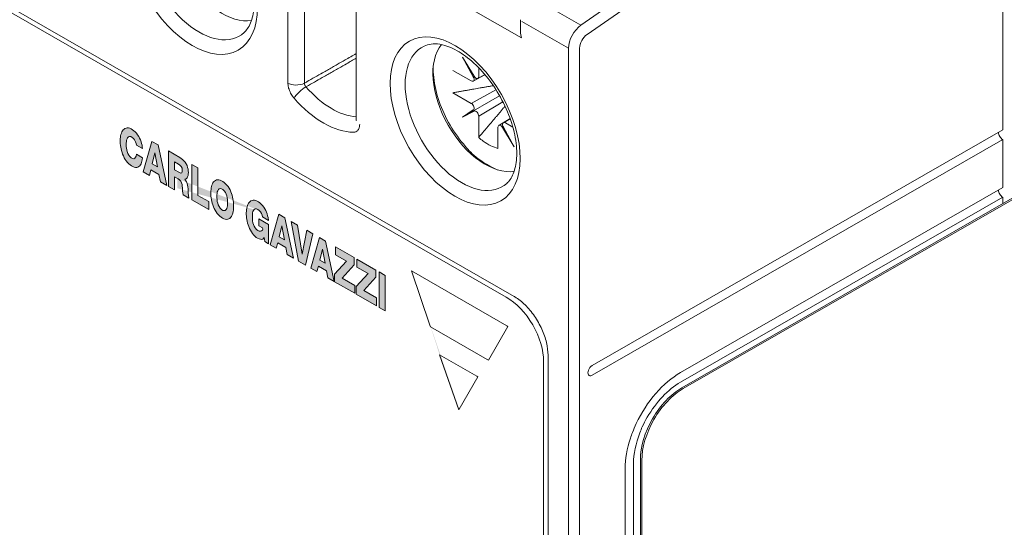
# Model space of a CAD drawing. Header units: millimetres. Extents: x -556 to 0, y -1 to 403.
# Tile 24 of 48: x -488 to -462, y 160 to 173. Entities that reach past the tile are written whole.
import ezdxf

# ---------------------------------------------------------------- set-up
doc = ezdxf.new("R2010")
doc.units = ezdxf.units.MM
doc.header["$LTSCALE"] = 3

# ---------------------------------------------------------------- blocks, each defined once
blk = doc.blocks.new('CGI1030-01')
h = blk.add_hatch(color=31)
h.dxf.hatch_style = 1
h.paths.add_polyline_path([(-484.09998151, 169.34959308), (-483.87837425, 168.31838627), (-484.03945317, 168.41077734), (-484.07593988, 168.59397928), (-484.2826272, 168.71253025), (-484.31996243, 168.57167084), (-484.47870791, 168.66272351), (-484.25688851, 169.43959124)])
h.paths.add_polyline_path([(-478.44305655, 165.20081611), (-478.44305655, 166.10491422), (-478.28869514, 166.01637616), (-478.28869514, 165.11227804)])
h.paths.add_polyline_path([(-479.02988447, 165.53765252), (-479.02988447, 165.73007134), (-478.7261114, 166.06469151), (-479.01164112, 166.22846463), (-479.01164112, 166.43104093), (-478.52691942, 166.15301599), (-478.52691942, 165.97067274), (-478.83818782, 165.63019423), (-478.51610068, 165.44545264), (-478.51610068, 165.24295825)])
h.paths.add_polyline_path([(-479.58354908, 165.8552215), (-479.58354908, 166.04764031), (-479.27977601, 166.38226049), (-479.56530573, 166.5460336), (-479.56530573, 166.7486099), (-479.08058403, 166.47058496), (-479.08058403, 166.28824171), (-479.39185243, 165.9477632), (-479.06976529, 165.76302161), (-479.06976529, 165.56052722)])
h.paths.add_polyline_path([(-479.89572633, 166.69151799), (-479.8293394, 166.33287252), (-479.9637604, 166.40997324)], flags=16)
h.paths.add_polyline_path([(-480.19555, 166.20600506), (-479.9737306, 166.98287279), (-479.81682361, 166.89287463), (-479.59521634, 165.86166782), (-479.75629527, 165.95405889), (-479.79278198, 166.13726083), (-479.99946929, 166.2558118), (-480.03680453, 166.1149524)])
h.paths.add_polyline_path([(-480.1372844, 167.07668339), (-480.32898105, 166.28253796), (-480.50660627, 166.38441961), (-480.69356531, 167.39575301), (-480.53234496, 167.30328082), (-480.41528318, 166.55923725), (-480.29829262, 167.16903391)])
h.paths.add_polyline_path([(-480.93496116, 167.28759861), (-480.86857423, 166.92895314), (-481.00299523, 167.00605385)], flags=16)
h.paths.add_polyline_path([(-481.23478484, 166.80208567), (-481.01296544, 167.5789534), (-480.85605844, 167.48895525), (-480.63445118, 166.45774843), (-480.7955301, 166.55013951), (-480.83201681, 166.73334144), (-481.03870413, 166.85189242), (-481.07603936, 166.71103301)])
h.paths.add_polyline_path([(-481.27275647, 167.31904272), (-481.27275647, 166.82386531), (-481.37238782, 166.8810115), (-481.38118717, 166.98151552), (-481.39891652, 166.96368121), (-481.42265308, 166.9470224), (-481.45084888, 166.93859071), (-481.48257439, 166.93885531), (-481.51665526, 166.94774026), (-481.55186406, 166.96500881), (-481.58705286, 166.98879857), (-481.62143821, 167.01789194), (-481.65427407, 167.05180947), (-481.68490356, 167.08976638), (-481.71285798, 167.13082798), (-481.73788668, 167.17407708), (-481.75992163, 167.21872035), (-481.77901661, 167.264124), (-481.79529182, 167.30980421), (-481.80889483, 167.3553995), (-481.81997682, 167.4006391), (-481.82868104, 167.44531934), (-481.83513715, 167.48928327), (-481.83945975, 167.53240573), (-481.8417491, 167.57458395), (-481.84209183, 167.61573025), (-481.84050931, 167.65573292), (-481.8369255, 167.69441745), (-481.83124438, 167.73157681), (-481.82335599, 167.76696912), (-481.81313558, 167.80030642), (-481.80044414, 167.8312434), (-481.78513198, 167.85936396), (-481.76704813, 167.88416837), (-481.7460593, 167.90506603), (-481.72208314, 167.92138355), (-481.69513858, 167.93240387), (-481.66540735, 167.93745326), (-481.63328135, 167.93603764), (-481.5993592, 167.92798834), (-481.56436959, 167.91354277), (-481.52904165, 167.89327978), (-481.49403165, 167.86772001), (-481.45997706, 167.83730044), (-481.4275253, 167.80251612), (-481.39732335, 167.76396562), (-481.36997512, 167.72237532), (-481.34597617, 167.67857779), (-481.3256512, 167.63344264), (-481.30912325, 167.5877847), (-481.29632747, 167.54228689), (-481.28705834, 167.49746286), (-481.27674845, 167.42257962), (-481.43050511, 167.51077081), (-481.43940413, 167.5531194), (-481.45582982, 167.59860952), (-481.48145974, 167.64124423), (-481.5134493, 167.67664583), (-481.54834235, 167.70244975), (-481.58322898, 167.7169197), (-481.6146268, 167.71653309), (-481.63959029, 167.70203865), (-481.65792241, 167.67761594), (-481.67085137, 167.64694265), (-481.67957353, 167.61227147), (-481.68493948, 167.57487355), (-481.68749487, 167.53549561), (-481.68755973, 167.49458251), (-481.68514498, 167.45234417), (-481.67994422, 167.40886129), (-481.67142608, 167.36424415), (-481.65876187, 167.31877857), (-481.64076967, 167.27328263), (-481.61619945, 167.22992318), (-481.58510918, 167.19300404), (-481.55031589, 167.16680307), (-481.51520569, 167.15077244), (-481.48191731, 167.14514897), (-481.45309371, 167.15207557), (-481.43137228, 167.17175308), (-481.41807827, 167.20196809), (-481.4266496, 167.23258706), (-481.52179948, 167.28716279), (-481.52179948, 167.46188792)])
h.paths.add_polyline_path([(-482.59389777, 168.07473767), (-482.59006009, 168.11324129), (-482.58318372, 168.14945681), (-482.57259162, 168.18243083), (-482.55726742, 168.21049814), (-482.53591029, 168.23076731), (-482.50771181, 168.23901409), (-482.47418062, 168.2321345), (-482.43895305, 168.2116969), (-482.40556977, 168.17968159), (-482.37764258, 168.13882322), (-482.3565647, 168.09396812), (-482.34146994, 168.04832574), (-482.33105789, 168.00323968), (-482.32432513, 167.9591864), (-482.32060593, 167.91633446), (-482.31948857, 167.87476571), (-482.32080521, 167.83460108), (-482.32474841, 167.79617233), (-482.33174666, 167.7600556), (-482.34248886, 167.7272235), (-482.3580065, 167.69937765), (-482.37960754, 167.67946892), (-482.4080548, 167.67175958), (-482.4417255, 167.67923393), (-482.47694994, 167.7001646), (-482.51018087, 167.73261932), (-482.53784553, 167.77372133), (-482.55867348, 167.81864631), (-482.57357508, 167.86428033), (-482.58384221, 167.90933573), (-482.59046025, 167.95335048), (-482.59408198, 167.99616062), (-482.59511686, 168.034512)], flags=16)
h.paths.add_polyline_path([(-482.74947827, 168.12305006), (-482.74939706, 168.13556669), (-482.74797741, 168.17567347), (-482.74470994, 168.21457657), (-482.73947486, 168.25207378), (-482.73213174, 168.28791897), (-482.72251794, 168.3218099), (-482.71045063, 168.35336895), (-482.69572531, 168.38214178), (-482.67813597, 168.40756072), (-482.65749798, 168.42895121), (-482.63369634, 168.44554883), (-482.60675378, 168.45656688), (-482.57690346, 168.4613271), (-482.54462464, 168.45943235), (-482.51059721, 168.45090353), (-482.47557401, 168.43619007), (-482.44024245, 168.41602269), (-482.4051975, 168.39075304), (-482.37112068, 168.36042905), (-482.33876628, 168.32545154), (-482.30882004, 168.28657), (-482.28177039, 168.2447295), (-482.25785889, 168.20087963), (-482.23711422, 168.15583993), (-482.21942463, 168.11025007), (-482.20460657, 168.06457863), (-482.19245312, 168.01915812), (-482.18276116, 167.97422025), (-482.1753451, 167.92992843), (-482.1700413, 167.88639922), (-482.16670854, 167.84371844), (-482.1652263, 167.80195216), (-482.16550072, 167.76115832), (-482.16755473, 167.72145344), (-482.17149434, 167.6830167), (-482.17744586, 167.64606411), (-482.18555693, 167.61085927), (-482.19599772, 167.57772661), (-482.20895961, 167.54706756), (-482.2246484, 167.51937759), (-482.24326746, 167.49525977), (-482.26498455, 167.47542417), (-482.28987685, 167.46065465), (-482.31785754, 167.45172064), (-482.34860974, 167.44922605), (-482.38157343, 167.45343651), (-482.41602787, 167.46417784), (-482.45122734, 167.48087664), (-482.48652708, 167.50282479), (-482.52131674, 167.52988226), (-482.55487657, 167.56189825), (-482.58645971, 167.59833848), (-482.61543867, 167.63836305), (-482.64141192, 167.6810064), (-482.66421846, 167.72535249), (-482.68388839, 167.77064564), (-482.70056475, 167.81630921), (-482.71444294, 167.8619269), (-482.72573008, 167.90720534), (-482.73462334, 167.95193896), (-482.74130035, 167.99598279), (-482.74591628, 168.03923189), (-482.74860444, 168.08160801)])
h.paths.add_polyline_path([(-483.23419997, 167.94914883), (-483.23419997, 168.85300119), (-483.07983856, 168.76446312), (-483.07983856, 168.06310514), (-482.80335981, 167.90452345), (-482.80335981, 167.70202906)])
h.paths.add_polyline_path([(-484.50013324, 169.25628286), (-484.6539724, 169.34452138), (-484.66114565, 169.38812433), (-484.67504117, 169.43364206), (-484.69747883, 169.47793248), (-484.72757357, 169.51631354), (-484.76191746, 169.545108), (-484.79711277, 169.56330148), (-484.82994812, 169.5674961), (-484.85695473, 169.55680225), (-484.8771375, 169.53485956), (-484.89151667, 169.50573561), (-484.90137029, 169.47207186), (-484.90765306, 169.43537891), (-484.91099269, 169.39652555), (-484.91177346, 169.35603024), (-484.91011719, 169.31417323), (-484.90579078, 169.27105191), (-484.89833398, 169.22675718), (-484.88701352, 169.18149443), (-484.87074596, 169.13586205), (-484.84821963, 169.09151683), (-484.81888851, 169.05215785), (-484.78478233, 169.02255162), (-484.7495891, 169.00448548), (-484.71667851, 169.00000098), (-484.69007385, 169.01139592), (-484.67172861, 169.03573389), (-484.6606702, 169.06824269), (-484.65392933, 169.11406921), (-484.49946155, 169.02547013), (-484.50445638, 168.97102099), (-484.51054174, 168.93417578), (-484.5194182, 168.89963475), (-484.53134846, 168.86793935), (-484.54657933, 168.83973524), (-484.56530459, 168.81576296), (-484.58761113, 168.79681837), (-484.61341532, 168.78366985), (-484.64241249, 168.77693365), (-484.67406776, 168.77694084), (-484.70768244, 168.78365384), (-484.74249615, 168.7966802), (-484.77780086, 168.81538057), (-484.81296475, 168.83946107), (-484.84728445, 168.86883089), (-484.88001604, 168.90299055), (-484.91051045, 168.94114102), (-484.9383107, 168.98234332), (-484.9631787, 169.02568635), (-484.98505438, 169.07038493), (-485.00399628, 169.11581405), (-485.02012683, 169.16149799), (-485.03359384, 169.20708077), (-485.04454811, 169.25229653), (-485.05313175, 169.29694414), (-485.05947306, 169.34086674), (-485.06368588, 169.38394162), (-485.06586957, 169.42606689), (-485.06610946, 169.46715497), (-485.06442052, 169.50709071), (-485.0607245, 169.5456971), (-485.05492482, 169.58276582), (-485.04691107, 169.61805234), (-485.03655793, 169.65126639), (-485.02372599, 169.68205941), (-485.00826555, 169.71001146), (-484.99002633, 169.73461851), (-484.96887704, 169.75528566), (-484.94473946, 169.77133631), (-484.91763946, 169.78205334), (-484.88776817, 169.78676858), (-484.85552936, 169.78500074), (-484.82153111, 169.77660048), (-484.78650522, 169.76182541), (-484.75118315, 169.74115336), (-484.71629318, 169.71474595), (-484.68251957, 169.68337186), (-484.65044263, 169.64782155), (-484.6205715, 169.60883232), (-484.59336261, 169.56711677), (-484.56921911, 169.5233854), (-484.54847479, 169.47835303), (-484.53137055, 169.43272534), (-484.51803352, 169.38716875), (-484.50846877, 169.34227366), (-484.50256814, 169.29852441)])
h.paths.add_polyline_path([(-484.17888423, 169.14823644), (-484.1124973, 168.78959097), (-484.2469183, 168.86669169)], flags=16)
h.paths.add_polyline_path([(-483.67918227, 168.91958184), (-483.57309633, 168.85873344), (-483.53785029, 168.8365189), (-483.50592512, 168.80156163), (-483.48528652, 168.75702373), (-483.47839423, 168.71310819), (-483.48080513, 168.67370487), (-483.49294803, 168.64246685), (-483.51912118, 168.63085749), (-483.55367269, 168.64378747), (-483.67918227, 168.71577681)], flags=16)
h.paths.add_polyline_path([(-483.83354368, 168.29267251), (-483.83354368, 169.19677062), (-483.54134807, 169.0291741), (-483.50603464, 169.00747613), (-483.4712392, 168.9804801), (-483.43785084, 168.94800522), (-483.40702488, 168.91037767), (-483.38009927, 168.86849803), (-483.35822879, 168.82386039), (-483.34199824, 168.77822977), (-483.33128757, 168.73309894), (-483.32549803, 168.68940327), (-483.32386711, 168.64756475), (-483.32592603, 168.60787657), (-483.33188972, 168.57095032), (-483.34220407, 168.53772386), (-483.35749473, 168.50961831), (-483.37844356, 168.48873339), (-483.41145011, 168.47524581), (-483.37323662, 168.41164888), (-483.35587112, 168.36611673), (-483.34439568, 168.32083081), (-483.33690772, 168.27652294), (-483.33224038, 168.23325472), (-483.32987919, 168.19104315), (-483.32819185, 168.14916462), (-483.32566777, 168.10686463), (-483.3216807, 168.06388474), (-483.31047465, 167.99265244), (-483.45851155, 168.07756291), (-483.46771962, 168.12313297), (-483.47197532, 168.16623279), (-483.47454569, 168.20858282), (-483.4766739, 168.25068065), (-483.47988633, 168.29330286), (-483.48601516, 168.33713191), (-483.49775909, 168.38240507), (-483.51959144, 168.42669076), (-483.55214397, 168.46001629), (-483.58747923, 168.48091678), (-483.67918227, 168.53351548), (-483.67918227, 168.20413444)])
edge = h.paths.add_edge_path()
edge.add_line((-481.61431329, 167.71653695), (-481.63959029, 167.70203865))
edge.add_line((-483.60847159, 168.24469242), (-483.67918227, 168.20413444))
edge.add_line((-483.60847159, 168.24469242), (-483.60847159, 168.4929575))
h = blk.add_hatch(color=31)
h.dxf.hatch_style = 1
h.paths.add_polyline_path([(-477.61927715, 166.13062204), (-475.17963179, 164.73129895), (-475.1569301, 164.709205), (-475.64551683, 163.85281234), (-475.67953859, 163.86978648), (-477.12912606, 164.69939622), (-477.14593938, 164.74353369)], flags=17)
h.paths.add_polyline_path([(-476.89923032, 163.99068381), (-475.94460756, 163.44313469), (-475.92036556, 163.42125343), (-476.39528675, 162.59496722), (-476.4111281, 162.57795475)])
edge = h.paths.add_edge_path()
edge.add_line((-475.1569301, 164.709205), (-475.64551683, 163.85281234))
edge.add_line((-475.64551683, 163.85281234), (-475.67953859, 163.86978648))
edge.add_line((-475.67953859, 163.86978648), (-477.12912606, 164.69939622))
edge.add_line((-476.89923032, 163.99068381), (-475.94460756, 163.44313469))
edge.add_line((-475.94460756, 163.44313469), (-475.92036556, 163.42125343))
edge.add_line((-475.92036556, 163.42125343), (-476.39528675, 162.59496722))
edge.add_line((-477.61927715, 166.13062204), (-475.17963179, 164.73129895))
at = {"linetype": 'Continuous', "lineweight": 0, "extrusion": (-0.707107, -0.40558, 0.579228)}
for p, q in [((-474.99588709, 165.48153115), (-509.92696208, 185.51717266)), ((-509.70043109, 185.25717566), (-475.19362017, 165.46488203)), ((-470.70349212, 163.14538259), (-432.80256865, 184.88445921)), ((-470.66813679, 163.1251036), (-432.76721331, 184.86418022)), ((-462.50105345, 169.73415783), (-462.50105345, 179.15440634)), ((-479.03099725, 172.96932131), (-479.03099725, 170.00109123)), ((-474.8332523, 172.26546098), (-474.8289288, 172.55150347)), ((-476.01913842, 171.1045149), (-476.31602848, 171.59789244)), ((-476.31602848, 171.59789244), (-476.03713276, 171.09399038)), ((-476.08868746, 170.98556732), (-476.55749494, 171.25446424)), ((-475.90001984, 171.32346157), (-475.90001984, 171.09591514)), ((-476.03944996, 170.98043558), (-475.73903295, 171.14553786)), ((-475.74135113, 171.1482913), (-475.92153288, 171.04940347)), ((-476.08868746, 170.41379919), (-475.45734298, 170.76077161)), ((-476.55749494, 170.68269611), (-476.08868746, 170.41379919)), ((-476.31602848, 170.06226896), (-475.36622854, 170.60985013)), ((-475.28300344, 170.45620028), (-475.90001984, 170.08702075)), ((-476.03713276, 170.246235), (-476.31602848, 170.06226896)), ((-476.31602848, 170.06226896), (-476.01913842, 170.21506822)), ((-475.90001984, 170.08702075), (-475.90001984, 169.54392795)), ((-475.09571523, 170.02352052), (-475.38603071, 169.849816)), ((-475.26810281, 169.91878953), (-475.09526491, 170.02225442)), ((-475.4064593, 169.26083326), (-475.4064593, 169.80392606)), ((-475.28734072, 169.7953263), (-474.99045066, 169.30194876)), ((-474.99045066, 169.30194876), (-475.26934638, 169.80585082)), ((-475.21779167, 169.91427388), (-475.0261777, 169.80436862)), ((-473.00158915, 163.71129798), (-462.50105345, 169.73415783)), ((-462.50105345, 169.48841221), (-473.00158915, 163.46555237)), ((-462.50105345, 168.25968414), (-462.50105345, 169.48841222)), ((-462.50105345, 168.25968414), (-470.73884747, 163.5346796)), ((-470.73884747, 163.28893399), (-462.50105345, 168.01393853)), ((-462.50105345, 167.85010813), (-462.50105345, 168.01393853)), ((-474.12689399, 133.74941328), (-474.12689399, 163.97612372)), ((-474.23902602, 134.07627485), (-474.23902602, 163.81149405)), ((-471.94092898, 137.45148062), (-471.94092898, 161.20688989)), ((-471.7641523, 137.55287556), (-471.7641523, 161.30828485)), ((-471.72879696, 137.53259657), (-471.72879696, 161.28800586)), ((-472.15306102, 161.08521596), (-472.15306102, 137.32980668))]:
    blk.add_line(p, q, dxfattribs=at)
at = {"color": 31, "linetype": 'Continuous', "lineweight": 0, "extrusion": (-0.707107, -0.40558, 0.579228)}
for p, q in [((-473.28603292, 172.41177605), (-466.40513625, 177.19630476)), ((-466.24893234, 176.9607348), (-473.12982901, 172.17620609)), ((-474.80605012, 172.08606199), (-478.19748531, 174.0313093)), ((-480.77792057, 173.90004041), (-480.77792057, 170.93181034)), ((-480.35551575, 170.93075318), (-480.35551575, 173.89898325)), ((-473.28603292, 172.41177605), (-474.4829387, 173.09829301)), ((-474.79965089, 172.50943418), (-473.60262992, 171.82285115)), ((-473.60262992, 171.82285115), (-473.60262992, 125.25375818)), ((-473.31978721, 125.25375818), (-473.31978721, 171.82285115)), ((-485.02372602, 169.68206026), (-485.00826558, 169.71001231)), ((-485.00826558, 169.71001231), (-484.99002636, 169.73461936)), ((-484.99002636, 169.73461936), (-484.96887707, 169.7552865)), ((-484.96887707, 169.7552865), (-484.94473949, 169.77133716)), ((-484.94473949, 169.77133716), (-484.91763948, 169.78205418)), ((-484.91763948, 169.78205418), (-484.8877682, 169.78676943)), ((-484.8877682, 169.78676943), (-484.85552939, 169.78500159)), ((-484.85552939, 169.78500159), (-484.82153114, 169.77660133)), ((-484.82153114, 169.77660133), (-484.78650524, 169.76182626)), ((-484.78650524, 169.76182626), (-484.75118318, 169.7411542)), ((-484.75118318, 169.7411542), (-484.71629321, 169.7147468)), ((-484.71629321, 169.7147468), (-484.6825196, 169.68337271)), ((-485.06610949, 169.46715582), (-485.06442054, 169.50709156)), ((-485.0658696, 169.42606774), (-485.06610949, 169.46715582)), ((-485.06442054, 169.50709156), (-485.06072452, 169.54569795)), ((-485.06072452, 169.54569795), (-485.05492485, 169.58276667)), ((-485.05492485, 169.58276667), (-485.0469111, 169.61805318)), ((-485.0469111, 169.61805318), (-485.03655796, 169.65126724)), ((-485.03655796, 169.65126724), (-485.02372602, 169.68206026)), ((-484.90137032, 169.47207271), (-484.90765309, 169.43537976)), ((-484.89151669, 169.50573646), (-484.90137032, 169.47207271)), ((-484.87713753, 169.53486041), (-484.89151669, 169.50573646)), ((-484.85695476, 169.5568031), (-484.87713753, 169.53486041)), ((-484.82994815, 169.56749694), (-484.85695476, 169.5568031)), ((-484.7971128, 169.56330233), (-484.82994815, 169.56749694)), ((-484.76191749, 169.54510885), (-484.7971128, 169.56330233)), ((-484.7275736, 169.51631439), (-484.76191749, 169.54510885)), ((-484.69747886, 169.47793333), (-484.7275736, 169.51631439)), ((-484.6750412, 169.43364291), (-484.69747886, 169.47793333)), ((-484.6825196, 169.68337271), (-484.65044266, 169.6478224)), ((-484.65044266, 169.6478224), (-484.62057152, 169.60883316)), ((-484.62057152, 169.60883316), (-484.59336264, 169.56711762)), ((-484.59336264, 169.56711762), (-484.56921913, 169.52338625)), ((-484.56921913, 169.52338625), (-484.54847482, 169.47835388)), ((-484.54847482, 169.47835388), (-484.53137058, 169.43272619)), ((-485.06368591, 169.38394246), (-485.0658696, 169.42606774)), ((-485.05947308, 169.34086759), (-485.06368591, 169.38394246)), ((-485.05313178, 169.29694499), (-485.05947308, 169.34086759)), ((-485.04454814, 169.25229738), (-485.05313178, 169.29694499)), ((-485.03359387, 169.20708162), (-485.04454814, 169.25229738)), ((-485.02012686, 169.16149883), (-485.03359387, 169.20708162)), ((-484.91099272, 169.3965264), (-484.91177348, 169.35603109)), ((-484.91177348, 169.35603109), (-484.91011721, 169.31417408)), ((-484.90765309, 169.43537976), (-484.91099272, 169.3965264)), ((-484.91011721, 169.31417408), (-484.90579081, 169.27105275)), ((-484.90579081, 169.27105275), (-484.89833401, 169.22675803)), ((-484.89833401, 169.22675803), (-484.88701355, 169.18149528)), ((-484.66114568, 169.38812517), (-484.6750412, 169.43364291)), ((-484.65397243, 169.34452223), (-484.66114568, 169.38812517)), ((-484.50013327, 169.25628371), (-484.65397243, 169.34452223)), ((-484.53137058, 169.43272619), (-484.51803354, 169.3871696)), ((-484.51803354, 169.3871696), (-484.5084688, 169.34227451)), ((-484.5084688, 169.34227451), (-484.50256816, 169.29852526)), ((-484.50256816, 169.29852526), (-484.50013327, 169.25628371)), ((-484.47870793, 168.66272435), (-484.25688854, 169.43959209)), ((-484.25688854, 169.43959209), (-484.09998154, 169.34959393)), ((-484.09998154, 169.34959393), (-483.87837428, 168.31838711)), ((-483.83354371, 169.19677147), (-483.5413481, 169.02917495)), ((-483.83354371, 168.29267336), (-483.83354371, 169.19677147)), ((-485.00399631, 169.11581489), (-485.02012686, 169.16149883)), ((-484.98505441, 169.07038578), (-485.00399631, 169.11581489)), ((-484.96317872, 169.0256872), (-484.98505441, 169.07038578)), ((-484.93831073, 168.98234417), (-484.96317872, 169.0256872)), ((-484.91051048, 168.94114187), (-484.93831073, 168.98234417)), ((-484.88001606, 168.90299139), (-484.91051048, 168.94114187)), ((-484.88701355, 169.18149528), (-484.87074599, 169.1358629)), ((-484.87074599, 169.1358629), (-484.84821966, 169.09151768)), ((-484.84821966, 169.09151768), (-484.81888854, 169.05215869)), ((-484.81888854, 169.05215869), (-484.78478235, 169.02255247)), ((-484.78478235, 169.02255247), (-484.74958912, 169.00448632)), ((-484.74958912, 169.00448632), (-484.71667854, 169.00000183)), ((-484.71667854, 169.00000183), (-484.69007387, 169.01139677)), ((-484.69007387, 169.01139677), (-484.67172864, 169.03573474)), ((-484.67172864, 169.03573474), (-484.66067023, 169.06824354)), ((-484.66067023, 169.06824354), (-484.65392936, 169.11407006)), ((-484.65392936, 169.11407006), (-484.49946158, 169.02547098)), ((-484.50445641, 168.97102184), (-484.51054176, 168.93417663)), ((-484.49946158, 169.02547098), (-484.50445641, 168.97102184)), ((-484.24691833, 168.86669254), (-484.17888426, 169.14823729)), ((-484.17888426, 169.14823729), (-484.11249733, 168.78959182)), ((-483.5413481, 169.02917495), (-483.50603467, 169.00747698)), ((-483.50603467, 169.00747698), (-483.47123923, 168.98048095)), ((-483.47123923, 168.98048095), (-483.43785086, 168.94800607)), ((-483.43785086, 168.94800607), (-483.40702491, 168.91037851)), ((-484.84728447, 168.86883174), (-484.88001606, 168.90299139)), ((-484.81296477, 168.83946192), (-484.84728447, 168.86883174)), ((-484.77780089, 168.81538142), (-484.81296477, 168.83946192)), ((-484.74249618, 168.79668105), (-484.77780089, 168.81538142)), ((-484.70768247, 168.78365468), (-484.74249618, 168.79668105)), ((-484.67406778, 168.77694169), (-484.70768247, 168.78365468)), ((-484.64241252, 168.7769345), (-484.67406778, 168.77694169)), ((-484.61341535, 168.7836707), (-484.64241252, 168.7769345)), ((-484.58761116, 168.79681922), (-484.61341535, 168.7836707)), ((-484.56530462, 168.81576381), (-484.58761116, 168.79681922)), ((-484.54657936, 168.83973609), (-484.56530462, 168.81576381)), ((-484.53134849, 168.8679402), (-484.54657936, 168.83973609)), ((-484.51941823, 168.8996356), (-484.53134849, 168.8679402)), ((-484.51054176, 168.93417663), (-484.51941823, 168.8996356)), ((-484.28262722, 168.7125311), (-484.31996246, 168.57167169)), ((-484.07593991, 168.59398013), (-484.28262722, 168.7125311)), ((-484.11249733, 168.78959182), (-484.24691833, 168.86669254)), ((-483.67918229, 168.71577765), (-483.67918229, 168.91958268)), ((-483.67918229, 168.91958268), (-483.57309636, 168.85873429)), ((-483.55367271, 168.64378832), (-483.67918229, 168.71577765)), ((-483.57309636, 168.85873429), (-483.53785032, 168.83651975)), ((-483.53785032, 168.83651975), (-483.50592514, 168.80156248)), ((-483.50592514, 168.80156248), (-483.48528654, 168.75702457)), ((-483.48528654, 168.75702457), (-483.47839426, 168.71310903)), ((-483.47839426, 168.71310903), (-483.48080515, 168.67370572)), ((-483.40702491, 168.91037851), (-483.3800993, 168.86849888)), ((-483.3800993, 168.86849888), (-483.35822881, 168.82386124)), ((-483.35822881, 168.82386124), (-483.34199827, 168.77823062)), ((-483.34199827, 168.77823062), (-483.33128759, 168.73309978)), ((-483.33128759, 168.73309978), (-483.32549806, 168.68940412)), ((-483.32549806, 168.68940412), (-483.32386713, 168.6475656)), ((-483.2342, 168.85300204), (-483.07983859, 168.76446397)), ((-483.2342, 167.94914967), (-483.2342, 168.85300204)), ((-483.07983859, 168.76446397), (-483.07983859, 168.06310599)), ((-484.31996246, 168.57167169), (-484.47870793, 168.66272435)), ((-484.0394532, 168.41077819), (-484.07593991, 168.59398013)), ((-483.67918229, 168.53351632), (-483.67918229, 168.20413529)), ((-483.58747926, 168.48091763), (-483.67918229, 168.53351632)), ((-483.552144, 168.46001714), (-483.58747926, 168.48091763)), ((-483.51912121, 168.63085834), (-483.55367271, 168.64378832)), ((-483.51959147, 168.42669161), (-483.552144, 168.46001714)), ((-483.49294805, 168.6424677), (-483.51912121, 168.63085834)), ((-483.48080515, 168.67370572), (-483.49294805, 168.6424677)), ((-483.37844358, 168.48873424), (-483.41145014, 168.47524665)), ((-483.41145014, 168.47524665), (-483.37323665, 168.41164973)), ((-483.35749475, 168.50961916), (-483.37844358, 168.48873424)), ((-483.3422041, 168.53772471), (-483.35749475, 168.50961916)), ((-483.33188975, 168.57095117), (-483.3422041, 168.53772471)), ((-483.32592605, 168.60787742), (-483.33188975, 168.57095117)), ((-483.32386713, 168.6475656), (-483.32592605, 168.60787742)), ((-482.65749801, 168.42895206), (-482.63369637, 168.44554968)), ((-482.63369637, 168.44554968), (-482.60675381, 168.45656773)), ((-482.60675381, 168.45656773), (-482.57690349, 168.46132795)), ((-482.57690349, 168.46132795), (-482.54462466, 168.4594332)), ((-482.54462466, 168.4594332), (-482.51059723, 168.45090437)), ((-482.51059723, 168.45090437), (-482.47557404, 168.43619092)), ((-483.87837428, 168.31838711), (-484.0394532, 168.41077819)), ((-483.67918229, 168.20413529), (-483.83354371, 168.29267336)), ((-483.49775911, 168.38240592), (-483.51959147, 168.42669161)), ((-483.48601518, 168.33713276), (-483.49775911, 168.38240592)), ((-483.47988635, 168.2933037), (-483.48601518, 168.33713276)), ((-483.47667393, 168.2506815), (-483.47988635, 168.2933037)), ((-483.47454572, 168.20858366), (-483.47667393, 168.2506815)), ((-483.47197535, 168.16623364), (-483.47454572, 168.20858366)), ((-483.37323665, 168.41164973), (-483.35587115, 168.36611758)), ((-483.35587115, 168.36611758), (-483.34439571, 168.32083166)), ((-483.34439571, 168.32083166), (-483.33690775, 168.27652379)), ((-483.33690775, 168.27652379), (-483.3322404, 168.23325556)), ((-483.3322404, 168.23325556), (-483.32987922, 168.191044)), ((-483.32987922, 168.191044), (-483.32819187, 168.14916547)), ((-482.74797744, 168.17567431), (-482.74470997, 168.21457742)), ((-482.74470997, 168.21457742), (-482.73947488, 168.25207463)), ((-482.73947488, 168.25207463), (-482.73213177, 168.28791981)), ((-482.73213177, 168.28791981), (-482.72251797, 168.32181074)), ((-482.72251797, 168.32181074), (-482.71045066, 168.35336979)), ((-482.71045066, 168.35336979), (-482.69572533, 168.38214263)), ((-482.69572533, 168.38214263), (-482.67813599, 168.40756157)), ((-482.67813599, 168.40756157), (-482.65749801, 168.42895206)), ((-482.57259165, 168.18243168), (-482.55726744, 168.21049899)), ((-482.55726744, 168.21049899), (-482.53591032, 168.23076815)), ((-482.53591032, 168.23076815), (-482.50771184, 168.23901494)), ((-482.50771184, 168.23901494), (-482.47418065, 168.23213534)), ((-482.47557404, 168.43619092), (-482.44024248, 168.41602354)), ((-482.47418065, 168.23213534), (-482.43895307, 168.21169774)), ((-482.44024248, 168.41602354), (-482.40519752, 168.39075389)), ((-482.43895307, 168.21169774), (-482.40556979, 168.17968243)), ((-482.40519752, 168.39075389), (-482.37112071, 168.3604299)), ((-482.37112071, 168.3604299), (-482.33876631, 168.32545238)), ((-482.33876631, 168.32545238), (-482.30882007, 168.28657085)), ((-482.30882007, 168.28657085), (-482.28177042, 168.24473035)), ((-482.28177042, 168.24473035), (-482.25785892, 168.20088048)), ((-482.25785892, 168.20088048), (-482.23711425, 168.15584078)), ((-483.46771965, 168.12313382), (-483.47197535, 168.16623364)), ((-483.45851157, 168.07756376), (-483.46771965, 168.12313382)), ((-483.31047468, 167.99265329), (-483.45851157, 168.07756376)), ((-483.32819187, 168.14916547), (-483.3256678, 168.10686548)), ((-483.3256678, 168.10686548), (-483.32168073, 168.06388559)), ((-483.32168073, 168.06388559), (-483.31047468, 167.99265329)), ((-482.80335984, 167.70202991), (-483.2342, 167.94914967)), ((-483.07983859, 168.06310599), (-482.80335984, 167.90452429)), ((-482.7494783, 168.12305091), (-482.74939709, 168.13556753)), ((-482.74860447, 168.08160886), (-482.7494783, 168.12305091)), ((-482.74939709, 168.13556753), (-482.74797744, 168.17567431)), ((-482.74591631, 168.03923274), (-482.74860447, 168.08160886)), ((-482.74130038, 167.99598364), (-482.74591631, 168.03923274)), ((-482.73462337, 167.9519398), (-482.74130038, 167.99598364)), ((-482.72573011, 167.90720619), (-482.73462337, 167.9519398)), ((-482.59511689, 168.03451284), (-482.5938978, 168.07473852)), ((-482.59408201, 167.99616147), (-482.59511689, 168.03451284)), ((-482.59046028, 167.95335133), (-482.59408201, 167.99616147)), ((-482.5938978, 168.07473852), (-482.59006012, 168.11324214)), ((-482.58384223, 167.90933657), (-482.59046028, 167.95335133)), ((-482.59006012, 168.11324214), (-482.58318375, 168.14945766)), ((-482.58318375, 168.14945766), (-482.57259165, 168.18243168)), ((-482.40556979, 168.17968243), (-482.3776426, 168.13882407)), ((-482.3776426, 168.13882407), (-482.35656472, 168.09396897)), ((-482.35656472, 168.09396897), (-482.34146996, 168.04832659)), ((-482.34146996, 168.04832659), (-482.33105792, 168.00324052)), ((-482.33105792, 168.00324052), (-482.32432516, 167.95918725)), ((-482.32432516, 167.95918725), (-482.32060596, 167.91633531)), ((-482.23711425, 168.15584078), (-482.21942466, 168.11025092)), ((-482.21942466, 168.11025092), (-482.2046066, 168.06457948)), ((-482.2046066, 168.06457948), (-482.19245315, 168.01915897)), ((-482.19245315, 168.01915897), (-482.18276119, 167.9742211)), ((-482.18276119, 167.9742211), (-482.17534512, 167.92992928)), ((-481.69513861, 167.93240472), (-481.66540738, 167.93745411)), ((-481.66540738, 167.93745411), (-481.63328138, 167.93603849)), ((-481.63328138, 167.93603849), (-481.59935923, 167.92798918)), ((-482.80335984, 167.90452429), (-482.80335984, 167.70202991)), ((-482.71444297, 167.86192775), (-482.72573011, 167.90720619)), ((-482.70056478, 167.81631006), (-482.71444297, 167.86192775)), ((-482.68388841, 167.77064649), (-482.70056478, 167.81631006)), ((-482.66421848, 167.72535334), (-482.68388841, 167.77064649)), ((-482.64141194, 167.68100725), (-482.66421848, 167.72535334)), ((-482.6154387, 167.6383639), (-482.64141194, 167.68100725)), ((-482.57357511, 167.86428117), (-482.58384223, 167.90933657)), ((-482.5586735, 167.81864716), (-482.57357511, 167.86428117)), ((-482.53784556, 167.77372218), (-482.5586735, 167.81864716)), ((-482.51018089, 167.73262017), (-482.53784556, 167.77372218)), ((-482.47694997, 167.70016545), (-482.51018089, 167.73262017)), ((-482.44172553, 167.67923478), (-482.47694997, 167.70016545)), ((-482.35800653, 167.6993785), (-482.37960757, 167.67946977)), ((-482.34248888, 167.72722435), (-482.35800653, 167.6993785)), ((-482.33174669, 167.76005645), (-482.34248888, 167.72722435)), ((-482.32474844, 167.79617318), (-482.33174669, 167.76005645)), ((-482.32080524, 167.83460192), (-482.32474844, 167.79617318)), ((-482.3194886, 167.87476656), (-482.32080524, 167.83460192)), ((-482.32060596, 167.91633531), (-482.3194886, 167.87476656)), ((-482.17149437, 167.68301755), (-482.17744589, 167.64606495)), ((-482.17534512, 167.92992928), (-482.17004133, 167.88640007)), ((-482.16755476, 167.72145429), (-482.17149437, 167.68301755)), ((-482.17004133, 167.88640007), (-482.16670856, 167.84371929)), ((-482.16550075, 167.76115916), (-482.16755476, 167.72145429)), ((-482.16670856, 167.84371929), (-482.16522632, 167.801953)), ((-482.16522632, 167.801953), (-482.16550075, 167.76115916)), ((-481.84050934, 167.65573377), (-481.83692553, 167.6944183)), ((-481.83692553, 167.6944183), (-481.83124441, 167.73157765)), ((-481.83124441, 167.73157765), (-481.82335601, 167.76696997)), ((-481.82335601, 167.76696997), (-481.81313561, 167.80030726)), ((-481.81313561, 167.80030726), (-481.80044417, 167.83124425)), ((-481.80044417, 167.83124425), (-481.785132, 167.85936481)), ((-481.785132, 167.85936481), (-481.76704815, 167.88416922)), ((-481.76704815, 167.88416922), (-481.74605932, 167.90506687)), ((-481.74605932, 167.90506687), (-481.72208316, 167.9213844)), ((-481.72208316, 167.9213844), (-481.69513861, 167.93240472)), ((-481.63959032, 167.7020395), (-481.65792243, 167.67761679)), ((-481.61431332, 167.71653779), (-481.63959032, 167.7020395)), ((-481.61462682, 167.71653393), (-481.63959032, 167.7020395)), ((-481.58322901, 167.71692055), (-481.61462682, 167.71653393)), ((-481.59935923, 167.92798918), (-481.56436962, 167.91354362)), ((-481.54834237, 167.70245059), (-481.58322901, 167.71692055)), ((-481.56436962, 167.91354362), (-481.52904168, 167.89328063)), ((-481.51344932, 167.67664668), (-481.54834237, 167.70245059)), ((-481.52904168, 167.89328063), (-481.49403168, 167.86772086)), ((-481.49403168, 167.86772086), (-481.45997709, 167.83730129)), ((-481.45997709, 167.83730129), (-481.42752533, 167.80251697)), ((-481.42752533, 167.80251697), (-481.39732337, 167.76396647)), ((-481.39732337, 167.76396647), (-481.36997514, 167.72237617)), ((-481.36997514, 167.72237617), (-481.34597619, 167.67857863)), ((-482.58645973, 167.59833933), (-482.6154387, 167.6383639)), ((-482.5548766, 167.5618991), (-482.58645973, 167.59833933)), ((-482.52131677, 167.5298831), (-482.5548766, 167.5618991)), ((-482.48652711, 167.50282564), (-482.52131677, 167.5298831)), ((-482.45122737, 167.48087748), (-482.48652711, 167.50282564)), ((-482.41602789, 167.46417869), (-482.45122737, 167.48087748)), ((-482.40805483, 167.67176043), (-482.44172553, 167.67923478)), ((-482.38157345, 167.45343736), (-482.41602789, 167.46417869)), ((-482.37960757, 167.67946977), (-482.40805483, 167.67176043)), ((-482.34860977, 167.4492269), (-482.38157345, 167.45343736)), ((-482.31785757, 167.45172148), (-482.34860977, 167.4492269)), ((-482.28987687, 167.4606555), (-482.31785757, 167.45172148)), ((-482.26498458, 167.47542502), (-482.28987687, 167.4606555)), ((-482.24326748, 167.49526062), (-482.26498458, 167.47542502)), ((-482.22464843, 167.51937843), (-482.24326748, 167.49526062)), ((-482.20895964, 167.54706841), (-482.22464843, 167.51937843)), ((-482.19599775, 167.57772746), (-482.20895964, 167.54706841)), ((-482.18555695, 167.61086011), (-482.19599775, 167.57772746)), ((-482.17744589, 167.64606495), (-482.18555695, 167.61086011)), ((-481.84209185, 167.6157311), (-481.84050934, 167.65573377)), ((-481.84174913, 167.5745848), (-481.84209185, 167.6157311)), ((-481.83945977, 167.53240658), (-481.84174913, 167.5745848)), ((-481.83513718, 167.48928412), (-481.83945977, 167.53240658)), ((-481.82868107, 167.44532019), (-481.83513718, 167.48928412)), ((-481.81997685, 167.40063995), (-481.82868107, 167.44532019)), ((-481.6874949, 167.53549646), (-481.68755976, 167.49458336)), ((-481.68755976, 167.49458336), (-481.68514501, 167.45234502)), ((-481.68493951, 167.5748744), (-481.6874949, 167.53549646)), ((-481.68514501, 167.45234502), (-481.67994425, 167.40886214)), ((-481.67957356, 167.61227231), (-481.68493951, 167.5748744)), ((-481.6708514, 167.6469435), (-481.67957356, 167.61227231)), ((-481.65792243, 167.67761679), (-481.6708514, 167.6469435)), ((-481.52179951, 167.46188877), (-481.2727565, 167.31904357)), ((-481.52179951, 167.28716364), (-481.52179951, 167.46188877)), ((-481.48145977, 167.64124507), (-481.51344932, 167.67664668)), ((-481.45582984, 167.59861037), (-481.48145977, 167.64124507)), ((-481.43940415, 167.55312025), (-481.45582984, 167.59861037)), ((-481.43050514, 167.51077166), (-481.43940415, 167.55312025)), ((-481.27674848, 167.42258046), (-481.43050514, 167.51077166)), ((-481.34597619, 167.67857863), (-481.32565123, 167.63344349)), ((-481.32565123, 167.63344349), (-481.30912328, 167.58778555)), ((-481.30912328, 167.58778555), (-481.2963275, 167.54228773)), ((-481.2963275, 167.54228773), (-481.28705836, 167.49746371)), ((-481.28705836, 167.49746371), (-481.27674848, 167.42258046)), ((-481.23478486, 166.80208652), (-481.01296547, 167.57895425)), ((-481.01296547, 167.57895425), (-480.85605847, 167.4889561)), ((-480.85605847, 167.4889561), (-480.63445121, 166.45774928)), ((-481.80889485, 167.35540035), (-481.81997685, 167.40063995)), ((-481.79529185, 167.30980505), (-481.80889485, 167.35540035)), ((-481.77901664, 167.26412484), (-481.79529185, 167.30980505)), ((-481.75992165, 167.2187212), (-481.77901664, 167.26412484)), ((-481.73788671, 167.17407793), (-481.75992165, 167.2187212)), ((-481.67994425, 167.40886214), (-481.6714261, 167.364245)), ((-481.6714261, 167.364245), (-481.6587619, 167.31877942)), ((-481.6587619, 167.31877942), (-481.6407697, 167.27328348)), ((-481.6407697, 167.27328348), (-481.61619947, 167.22992403)), ((-481.61619947, 167.22992403), (-481.58510921, 167.19300489)), ((-481.58510921, 167.19300489), (-481.55031592, 167.16680392)), ((-481.42664963, 167.23258791), (-481.52179951, 167.28716364)), ((-481.43137231, 167.17175393), (-481.4180783, 167.20196894)), ((-481.4180783, 167.20196894), (-481.42664963, 167.23258791)), ((-481.2727565, 167.31904357), (-481.2727565, 166.82386615)), ((-481.00299526, 167.0060547), (-480.93496119, 167.28759946)), ((-480.93496119, 167.28759946), (-480.86857426, 166.92895398)), ((-480.69356533, 167.39575386), (-480.53234499, 167.30328167)), ((-480.5066063, 166.38442045), (-480.69356533, 167.39575386)), ((-480.53234499, 167.30328167), (-480.41528321, 166.55923809)), ((-481.71285801, 167.13082883), (-481.73788671, 167.17407793)), ((-481.68490359, 167.08976723), (-481.71285801, 167.13082883)), ((-481.65427409, 167.05181032), (-481.68490359, 167.08976723)), ((-481.62143823, 167.01789279), (-481.65427409, 167.05181032)), ((-481.58705289, 166.98879942), (-481.62143823, 167.01789279)), ((-481.55186409, 166.96500966), (-481.58705289, 166.98879942)), ((-481.51665529, 166.94774111), (-481.55186409, 166.96500966)), ((-481.55031592, 167.16680392), (-481.51520571, 167.15077329)), ((-481.48257442, 166.93885616), (-481.51665529, 166.94774111)), ((-481.51520571, 167.15077329), (-481.48191733, 167.14514982)), ((-481.4508489, 166.93859156), (-481.48257442, 166.93885616)), ((-481.48191733, 167.14514982), (-481.45309374, 167.15207642)), ((-481.45309374, 167.15207642), (-481.43137231, 167.17175393)), ((-481.42265311, 166.94702325), (-481.4508489, 166.93859156)), ((-481.39891655, 166.96368206), (-481.42265311, 166.94702325)), ((-481.38118719, 166.98151637), (-481.39891655, 166.96368206)), ((-481.37238784, 166.88101235), (-481.38118719, 166.98151637)), ((-480.86857426, 166.92895398), (-481.00299526, 167.0060547)), ((-480.41528321, 166.55923809), (-480.29829264, 167.16903476)), ((-480.13728443, 167.07668424), (-480.32898108, 166.28253881)), ((-480.29829264, 167.16903476), (-480.13728443, 167.07668424)), ((-480.19555003, 166.20600591), (-479.97373063, 166.98287364)), ((-479.97373063, 166.98287364), (-479.81682363, 166.89287548)), ((-481.2727565, 166.82386615), (-481.37238784, 166.88101235)), ((-481.07603939, 166.71103386), (-481.23478486, 166.80208652)), ((-481.03870415, 166.85189326), (-481.07603939, 166.71103386)), ((-480.83201684, 166.73334229), (-481.03870415, 166.85189326)), ((-480.79553013, 166.55014036), (-480.83201684, 166.73334229)), ((-479.96376042, 166.40997409), (-479.89572635, 166.69151884)), ((-479.89572635, 166.69151884), (-479.82933942, 166.33287337)), ((-479.81682363, 166.89287548), (-479.59521637, 165.86166867)), ((-479.56530575, 166.74861075), (-479.08058405, 166.47058581)), ((-479.56530575, 166.54603445), (-479.56530575, 166.74861075)), ((-480.63445121, 166.45774928), (-480.79553013, 166.55014036)), ((-479.27977603, 166.38226133), (-479.56530575, 166.54603445)), ((-479.08058405, 166.47058581), (-479.08058405, 166.28824256)), ((-479.01164114, 166.43104178), (-478.52691944, 166.15301683)), ((-479.01164114, 166.22846548), (-479.01164114, 166.43104178)), ((-480.32898108, 166.28253881), (-480.5066063, 166.38442045)), ((-480.03680455, 166.11495324), (-480.19555003, 166.20600591)), ((-479.99946932, 166.25581265), (-480.03680455, 166.11495324)), ((-479.792782, 166.13726168), (-479.99946932, 166.25581265)), ((-479.82933942, 166.33287337), (-479.96376042, 166.40997409)), ((-479.58354911, 166.04764116), (-479.27977603, 166.38226133)), ((-479.08058405, 166.28824256), (-479.39185246, 165.94776405)), ((-478.72611142, 166.06469236), (-479.01164114, 166.22846548)), ((-479.75629529, 165.95405974), (-479.792782, 166.13726168)), ((-479.59521637, 165.86166867), (-479.75629529, 165.95405974)), ((-479.58354911, 165.85522235), (-479.58354911, 166.04764116)), ((-479.39185246, 165.94776405), (-479.06976532, 165.76302246)), ((-479.0298845, 165.73007219), (-478.72611142, 166.06469236)), ((-478.52691944, 165.97067359), (-478.83818785, 165.63019508)), ((-478.52691944, 166.15301683), (-478.52691944, 165.97067359)), ((-478.44305658, 166.10491507), (-478.28869517, 166.016377)), ((-478.44305658, 165.20081696), (-478.44305658, 166.10491507)), ((-478.28869517, 166.016377), (-478.28869517, 165.11227889)), ((-477.1459394, 164.74353454), (-477.61927718, 166.13062289)), ((-477.61927718, 166.13062289), (-475.17963182, 164.7312998)), ((-479.06976532, 165.56052807), (-479.58354911, 165.85522235)), ((-479.06976532, 165.76302246), (-479.06976532, 165.56052807)), ((-479.0298845, 165.53765337), (-479.0298845, 165.73007219)), ((-478.51610071, 165.2429591), (-479.0298845, 165.53765337)), ((-478.83818785, 165.63019508), (-478.51610071, 165.44545348)), ((-478.51610071, 165.44545348), (-478.51610071, 165.2429591)), ((-478.28869517, 165.11227889), (-478.44305658, 165.20081696)), ((-477.12912609, 164.69939707), (-477.1459394, 164.74353454)), ((-475.67953862, 163.86978733), (-477.12912609, 164.69939707)), ((-475.15693012, 164.70920585), (-475.64551685, 163.85281318)), ((-475.17963182, 164.7312998), (-475.15693012, 164.70920585)), ((-476.41112813, 162.5779556), (-476.89923034, 163.99068465)), ((-476.89923034, 163.99068465), (-475.94460759, 163.44313553)), ((-475.64551685, 163.85281318), (-475.67953862, 163.86978733)), ((-475.92036559, 163.42125428), (-476.39528678, 162.59496807)), ((-475.94460759, 163.44313553), (-475.92036559, 163.42125428)), ((-476.39528678, 162.59496807), (-476.41112813, 162.5779556))]:
    blk.add_line(p, q, dxfattribs=at)
at = {"color": 31, "linetype": 'Continuous', "lineweight": 0}
for centre in [(-483.21928214, 173.81623284), (-476.50176772, 169.96322486)]:
    blk.add_ellipse(centre, major_axis=(-1.1700863, 2.03998321), ratio=0.5792279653, dxfattribs=at)
at = {"linetype": 'Continuous', "lineweight": 0}
for centre, major_axis, ratio, start_param, end_param in [((-483.04398644, 173.91677832), (1.0230911, -1.78370489), 0.5792279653, 3.0159707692, 6.4088071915), ((-482.44146468, 174.26237061), (0.94833666, -1.65337451), 0.5792279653, 3.3482821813, 6.0764957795), ((-476.32647202, 170.06377034), (-1.0230911, 1.78370489), 0.5792279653, 6.1575634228, 9.5503998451), ((-475.72395026, 170.40936263), (0.94833666, -1.65337451), 0.5792279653, 3.3482821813, 6.0764957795), ((-476.08868746, 171.06748252), (-0.04977716, 0.08674385), 0.5792292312, 2.360867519, 4.6857064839), ((-475.97073051, 171.13647312), (0.04974276, -0.08676384), 0.5792266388, 4.7488762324, 7.0737151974), ((-476.08868746, 170.33188398), (-0.04977716, 0.08674385), 0.5792292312, 3.1776212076, 5.5024601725), ((-475.97073051, 170.12757873), (-0.04974276, 0.08676384), 0.5792266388, 3.9321225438, 6.2569615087), ((-478.73099725, 170.00109123), (-0.3, 0), 0.5735764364, 0, 0.1510858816), ((-475.33574862, 169.76336808), (-0.04974276, 0.08676384), 0.5792266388, 4.7488762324, 7.0737151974), ((-475.21779167, 169.83235868), (0.04977716, -0.08674385), 0.5792292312, 2.360867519, 4.6857064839), ((-475.65323957, 170.4499206), (-0.65953171, 1.14985845), 0.5792279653, 2.0946748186, 2.2235420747), ((-475.65323957, 170.4499206), (-0.65953171, 1.14985845), 0.5792279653, 2.2235420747, 2.6275189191), ((-462.50105346, 169.61128502), (0.07463142, -0.13011591), 0.5792279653, 3.9220884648, 5.5026895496), ((-462.50105346, 168.13681134), (0.07463142, -0.13011591), 0.5792279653, 3.9220884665, 5.5026895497), ((-475.19362017, 164.35902677), (-0.6716828, 1.17104322), 0.5792279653, 3.9318931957, 5.5026895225), ((-473.00158915, 163.58842518), (-0.07463142, -0.13011591), 0.5792279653, 3.9220884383, 7.0636810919), ((-470.73884747, 161.89637553), (-0.99508562, -1.73487883), 0.5792279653, 3.9220884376, 4.8493836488), ((-470.73884747, 161.89637553), (0.84582277, 1.474647), 0.5792279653, 0.780495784, 1.5676240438), ((-470.70349212, 161.91665453), (0.74631422, 1.30115913), 0.5792279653, 0.7804957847, 2.3512921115), ((-470.66813679, 161.89637554), (0.74631422, 1.30115913), 0.5792279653, 0.7804957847, 2.3512921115), ((-470.73884747, 161.89637553), (-0.99508562, -1.73487883), 0.5792279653, 4.8493836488, 4.9750881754), ((-470.73884747, 161.89637553), (0.84582277, 1.474647), 0.5792279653, 1.7297201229, 1.827693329), ((-470.73884747, 161.89637553), (0.84582277, 1.474647), 0.5792279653, 1.5676240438, 1.7297201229), ((-470.73884747, 161.89637553), (-0.99508562, -1.73487883), 0.5792279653, 4.9750881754, 5.0539228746), ((-470.73884747, 161.89637553), (0.84582277, 1.474647), 0.5792279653, 1.827693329, 2.3512921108), ((-470.73884747, 161.89637553), (-0.99508562, -1.73487883), 0.5792279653, 5.0539228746, 5.4928847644)]:
    blk.add_ellipse(centre, major_axis=major_axis, ratio=ratio, start_param=start_param, end_param=end_param, dxfattribs=at)
at = {"color": 31, "linetype": 'Continuous', "lineweight": 0}
for centre, major_axis, ratio, start_param, end_param in [((-473.24907653, 172.02564105), (0.24877141, 0.43371971), 0.5792279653, 0.8852155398, 2.3512921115), ((-473.10765517, 171.94452509), (-0.14926284, -0.26023183), 0.5792279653, 4.0268081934, 5.4928847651), ((-480.56578853, 171.05348427), (-0.3, 0), 0.5735764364, 0.7853981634, 1.5088161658), ((-480.40849339, 170.66965851), (-0.22615954, -0.19710875), 0.2644592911, 4.0768497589, 5.6389194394), ((-480.56578853, 171.05348427), (-0.3, 0), 0.5735764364, 1.5088161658, 2.3474678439), ((-479.65024406, 172.01034099), (-1.05570625, 1.84056768), 0.5792279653, 1.9011990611, 2.7865462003), ((-479.86052492, 171.88972885), (1.20496341, -2.10078959), 0.5792279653, 5.0427917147, 5.9625873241)]:
    blk.add_ellipse(centre, major_axis=major_axis, ratio=ratio, start_param=start_param, end_param=end_param, dxfattribs=at)
at = {"linetype": 'Continuous', "lineweight": 0}
for points, knots in [([(-483.92956764, 175.76067578), (-483.81214597, 175.79778446), (-483.66092143, 175.79944163), (-483.35080162, 175.70776266), (-483.2082925, 175.64125891), (-482.91932378, 175.45381718), (-482.77307546, 175.33382684), (-482.49100671, 175.04866978), (-482.35539005, 174.88296055), (-482.11106008, 174.52240358), (-482.00263347, 174.32735925), (-481.82577087, 173.93009617), (-481.75734967, 173.72793433), (-481.66696993, 173.3406872), (-481.64461016, 173.15551962), (-481.643857, 172.82377697), (-481.66494397, 172.67698246), (-481.74007602, 172.43171868), (-481.7942642, 172.33534636), (-481.87043405, 172.24920172), (-481.88475707, 172.23472455), (-481.89950948, 172.22137738)], [4.05751508, 4.05751508, 4.05751508, 4.05751508, 4.4769071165, 4.4769071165, 4.7771097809, 4.7771097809, 5.0733913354, 5.0733913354, 5.3740230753, 5.3740230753, 5.6774353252, 5.6774353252, 5.9806097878, 5.9806097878, 6.2805518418, 6.2805518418, 6.5763269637, 6.5763269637, 6.8801111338, 6.8801111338, 6.9478639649, 6.9478639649, 6.9478639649, 6.9478639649]), ([(-474.80605012, 172.08606199), (-474.82120365, 172.13558603), (-474.83215403, 172.19233843), (-474.83332247, 172.25450876), (-474.83333477, 172.25998903), (-474.83325207, 172.26546098)], [0, 0, 0, 0, 0.16277563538, 0.16277563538, 0.17851539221, 0.17851539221, 0.17851539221, 0.17851539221]), ([(-477.21205321, 171.9076678), (-477.09463155, 171.94477648), (-476.94340701, 171.94643364), (-476.6332872, 171.85475468), (-476.49077808, 171.78825093), (-476.20180935, 171.6008092), (-476.05556104, 171.48081886), (-475.77349229, 171.1956618), (-475.63787563, 171.02995257), (-475.39354566, 170.66939559), (-475.28511905, 170.47435126), (-475.10825645, 170.07708818), (-475.03983525, 169.87492635), (-474.94945551, 169.48767921), (-474.92709573, 169.30251164), (-474.92634258, 168.97076899), (-474.94742955, 168.82397448), (-475.0225616, 168.5787107), (-475.07674978, 168.48233838), (-475.15291963, 168.39619374), (-475.16724265, 168.38171657), (-475.18199505, 168.3683694)], [4.05751508, 4.05751508, 4.05751508, 4.05751508, 4.4769071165, 4.4769071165, 4.7771097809, 4.7771097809, 5.0733913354, 5.0733913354, 5.3740230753, 5.3740230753, 5.6774353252, 5.6774353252, 5.9806097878, 5.9806097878, 6.2805518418, 6.2805518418, 6.5763269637, 6.5763269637, 6.8801111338, 6.8801111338, 6.9478639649, 6.9478639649, 6.9478639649, 6.9478639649]), ([(-475.42443257, 168.71539252), (-475.99294684, 168.97913138), (-476.14925752, 169.20831659), (-476.433831, 169.54462336), (-476.56220591, 169.73147927), (-476.77980883, 170.12485584), (-476.86911982, 170.33123216), (-477.00021488, 170.74537777), (-477.04182478, 170.95306798), (-477.06173228, 171.22803269), (-477.06324699, 171.30306883), (-477.06059162, 171.37629315)], [1.718242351, 1.718242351, 1.718242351, 1.718242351, 2.0542613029, 2.0542613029, 2.3878392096, 2.3878392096, 2.7203611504, 2.7203611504, 3.0543086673, 3.0543086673, 3.1827231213, 3.1827231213, 3.1827231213, 3.1827231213]), ([(-479.03123426, 169.99583825), (-479.03123426, 169.99583825), (-479.03122679, 169.99589174), (-479.03115784, 169.99649828), (-479.03099725, 169.9981912), (-479.03099725, 170.00109123)], [0.224473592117, 0.224473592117, 0.224473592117, 0.224473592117, 0.231076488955, 0.231076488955, 0.261408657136, 0.261408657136, 0.261408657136, 0.261408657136]), ([(-474.12689399, 163.97612372), (-474.12689399, 164.07594532), (-474.14025709, 164.18537785), (-474.19379514, 164.41239013), (-474.2341234, 164.52997954), (-474.3382938, 164.76085459), (-474.40225392, 164.87407614), (-474.54702273, 165.0836954), (-474.62781764, 165.18005235), (-474.79691277, 165.34555283), (-474.8851498, 165.41479583), (-474.9800697, 165.47233007), (-474.98798585, 165.47699919), (-474.99588709, 165.48153115)], [0, 0, 0, 0, 0.3060210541, 0.3060210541, 0.614204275, 0.614204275, 0.9242414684, 0.9242414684, 1.234347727, 1.234347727, 1.5426989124, 1.5426989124, 1.5707963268, 1.5707963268, 1.5707963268, 1.5707963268])]:
    blk.add_open_spline(points, degree=3, knots=knots, dxfattribs=at)
at = {"color": 31, "linetype": 'Continuous', "lineweight": 0}
for points, knots in [([(-479.64783682, 171.33404618), (-479.64524439, 171.33552358), (-479.64265196, 171.33700099), (-479.5984387, 171.36219772), (-479.55681787, 171.38591711), (-479.44860372, 171.44758772), (-479.3820104, 171.48553903), (-479.22061047, 171.57752075), (-479.12580386, 171.63155133), (-479.03099725, 171.68558227)], [1.38960613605, 1.38960613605, 1.38960613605, 1.38960613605, 1.40051031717, 1.40051031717, 1.57557410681, 1.57557410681, 1.85567617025, 1.85567617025, 2.2544477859, 2.2544477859, 2.2544477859, 2.2544477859]), ([(-479.60834391, 171.23789601), (-479.60575086, 171.2393727), (-479.60315781, 171.2408494), (-479.55893393, 171.26603399), (-479.51730311, 171.28974196), (-479.40906294, 171.35138283), (-479.34245359, 171.38931584), (-479.19422859, 171.47372805), (-479.11261294, 171.52020733), (-479.03099725, 171.56668685)], [1.38960613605, 1.38960613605, 1.38960613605, 1.38960613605, 1.40051031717, 1.40051031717, 1.57557410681, 1.57557410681, 1.85567617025, 1.85567617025, 2.1988817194, 2.1988817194, 2.1988817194, 2.1988817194]), ([(-480.35551575, 170.93075318), (-480.33345866, 170.9433229), (-480.31140156, 170.95589264), (-480.15615781, 171.04436199), (-480.02297115, 171.12026227), (-479.80913527, 171.24212397), (-479.72848605, 171.28808495), (-479.64783682, 171.33404618)], [0.39740299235, 0.39740299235, 0.39740299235, 0.39740299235, 0.49017861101, 0.49017861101, 1.05038273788, 1.05038273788, 1.38960613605, 1.38960613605, 1.38960613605, 1.38960613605]), ([(-480.31619197, 170.83479674), (-480.29412963, 170.84736044), (-480.27206728, 170.85992415), (-480.11678656, 170.94835109), (-479.9835681, 171.02421494), (-479.76968105, 171.14601805), (-479.6890125, 171.19195691), (-479.60834391, 171.23789601)], [0.39740299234, 0.39740299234, 0.39740299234, 0.39740299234, 0.49017861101, 0.49017861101, 1.05038273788, 1.05038273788, 1.38960613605, 1.38960613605, 1.38960613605, 1.38960613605]), ([(-480.77792057, 170.93181034), (-480.77792057, 170.91673117), (-480.77701787, 170.90103383), (-480.77229518, 170.85915454), (-480.76703317, 170.83233986), (-480.74783982, 170.76250816), (-480.73027201, 170.71840735), (-480.68805003, 170.63805953), (-480.66371365, 170.60089676), (-480.63701855, 170.56760088)], [0, 0, 0, 0, 0.05522477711, 0.05522477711, 0.14358442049, 0.14358442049, 0.28495984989, 0.28495984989, 0.41551818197, 0.41551818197, 0.41551818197, 0.41551818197]), ([(-480.35551575, 170.93075318), (-480.35556908, 170.92695299), (-480.35539114, 170.92300146), (-480.35431782, 170.91247046), (-480.35305174, 170.90573862), (-480.34833474, 170.88823435), (-480.34394714, 170.87720666), (-480.33228358, 170.85522861), (-480.32462497, 170.84421254), (-480.31619197, 170.83479674)], [0, 0, 0, 0, 0.05522477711, 0.05522477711, 0.14358442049, 0.14358442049, 0.28495984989, 0.28495984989, 0.44179821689, 0.44179821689, 0.44179821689, 0.44179821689]), ([(-479.06920387, 169.67901081), (-479.06832334, 169.67918493), (-479.06744592, 169.6793667), (-479.04921587, 169.68331734), (-479.03314418, 169.69012367), (-478.99616217, 169.71494499), (-478.97764099, 169.73766057), (-478.95057826, 169.79752554), (-478.94312929, 169.83659247), (-478.94312929, 169.87941729)], [0.05077412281, 0.05077412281, 0.05077412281, 0.05077412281, 0.05522477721, 0.05522477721, 0.14358442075, 0.14358442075, 0.28495985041, 0.28495985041, 0.4417982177, 0.4417982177, 0.4417982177, 0.4417982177])]:
    blk.add_open_spline(points, degree=3, knots=knots, dxfattribs=at)
at = {"linetype": 'Continuous', "lineweight": 0}
for points, weights in [([(-475.52636566, 170.86532003), (-475.92016405, 170.79914536), (-476.55749494, 170.68269611)], [1.21232047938, 1.26204500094, 1.24329312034]), ([(-475.90001984, 169.54392795), (-475.48112652, 170.03498998), (-475.22690248, 170.34180596)], [1.24329312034, 1.26198685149, 1.21262821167])]:
    blk.add_rational_spline(points, weights, degree=2, dxfattribs=at)
at = {"color": 31, "linetype": 'Continuous', "lineweight": 0}
for points in [[(-480.63701855, 170.56760088), (-480.63164511, 170.56089876), (-480.6261761, 170.55435332), (-480.62062543, 170.54798457)], [(-479.10042442, 169.6760331), (-479.08970031, 169.67603558), (-479.07924922, 169.67702447), (-479.06920387, 169.67901081)]]:
    blk.add_open_spline(points, degree=3, dxfattribs=at)

msp = doc.modelspace()

# ---------------------------------------------------------------- block references
msp.add_blockref('CGI1030-01', (0, 0))

doc.saveas('drawing.dxf')
